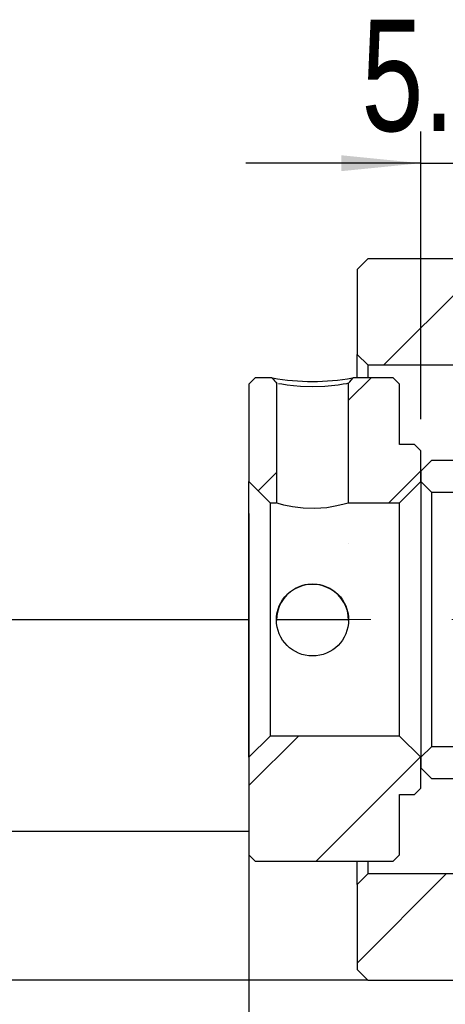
# Model space of a CAD drawing. Header units: millimetres. Extents: x 28 to 295, y 13 to 199.
# Tile 5 of 6: x 230 to 244, y 42 to 73. Entities that reach past the tile are written whole.
import ezdxf

# ---------------------------------------------------------------- set-up
doc = ezdxf.new("R2010")
doc.units = ezdxf.units.MM
doc.linetypes.add('CENTERX2', pattern=[20.319999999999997, 12.7, -2.54, 2.54, -2.54])
doc.layers.add('FORMAT', color=7, linetype='Continuous')
doc.styles.add('SLDTEXTSTYLE0', font='TXT', dxfattribs={"width": 0.75})
doc.dimstyles.new('SLDDIMSTYLE3', dxfattribs={"dimtxt": 3.5, "dimasz": 2.5, "dimexe": 0, "dimexo": 0.0625, "dimgap": 0.875, "dimtad": 1, "dimdec": 1, "dimlfac": 1.5, "dimrnd": 1e-09, "dimzin": 12, "dimdsep": 46, "dimtxsty": 'SLDTEXTSTYLE0', "dimsah": 1, "dimcen": 0.09, "dimadec": 0, "dimazin": 3, "dimtfac": 1, "dimtdec": 1, "dimtmove": 0, "dimatfit": 0, "dimfxl": 0, "dimfrac": 2, "dimtolj": 1, "dimtzin": 12, "dimarcsym": 0})
pattern_1 = [(45, (0, 0), (-2.245064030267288, 2.245064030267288), [])]

# ---------------------------------------------------------------- blocks, each defined once
blk = doc.blocks.new('_D_17')
at = {"layer": 'FORMAT', "color": 7}
for p, q in [((237.3717472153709, 57.34181786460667), (237.3717472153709, 29.50688863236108)), ((257.1050805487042, 43.67515119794), (257.1050805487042, 29.50688863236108)), ((237.3717472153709, 30.50688863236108), (231.8717472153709, 30.50688863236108)), ((237.3717472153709, 30.50688863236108), (257.1050805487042, 30.50688863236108)), ((257.1050805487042, 30.50688863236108), (262.6050805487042, 30.50688863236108))]:
    blk.add_line(p, q, dxfattribs=at)
for points in [[(237.3717472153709, 30.50688863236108), (234.8717472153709, 30.75688863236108), (234.8717472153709, 30.25688863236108)], [(257.1050805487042, 30.50688863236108), (259.6050805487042, 30.25688863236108), (259.6050805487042, 30.75688863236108)]]:
    blk.add_solid(points, dxfattribs=at)
at = {"layer": 'FORMAT', "color": 7, "char_height": 3.5, "attachment_point": 1, "style": 'SLDTEXTSTYLE0'}
for s, insert in [('(', (241.6886443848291, 35.01862554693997)), (')', (252.4608670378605, 35.01862554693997)), ('29.6', (243.4094777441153, 35.01862554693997))]:
    blk.add_mtext(s, dxfattribs=dict(at, insert=insert))
blk = doc.blocks.new('_D_19')
at = {"layer": 'FORMAT', "color": 7}
for p, q in [((242.7717472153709, 60.30848453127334), (242.7717472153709, 69.3503983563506)), ((246.4384138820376, 59.94181786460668), (246.4384138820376, 69.3503983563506)), ((242.7717472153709, 68.3503983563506), (237.2717472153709, 68.3503983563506)), ((242.7717472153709, 68.3503983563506), (246.4384138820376, 68.3503983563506)), ((246.4384138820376, 68.3503983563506), (251.9384138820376, 68.3503983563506))]:
    blk.add_line(p, q, dxfattribs=at)
for points in [[(242.7717472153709, 68.3503983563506), (240.2717472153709, 68.6003983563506), (240.2717472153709, 68.1003983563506)], [(246.4384138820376, 68.3503983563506), (248.9384138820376, 68.1003983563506), (248.9384138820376, 68.6003983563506)]]:
    blk.add_solid(points, dxfattribs=at)
at = {"layer": 'FORMAT', "color": 7, "insert": (240.904464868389, 72.8621352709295), "char_height": 3.5, "attachment_point": 1, "style": 'SLDTEXTSTYLE0'}
blk.add_mtext('5.5', dxfattribs=at)

msp = doc.modelspace()

# ---------------------------------------------------------------- hatches: boundary and pattern name
at = {"layer": 'FORMAT', "linetype": 'Continuous', "lineweight": 18}
h = msp.add_hatch(dxfattribs=at)
h.set_pattern_fill('ANSI31', color=256, style=0)
h.set_pattern_definition(pattern_1)
h.paths.add_polyline_path([(246.1050805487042, 62.00848453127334), (246.4384138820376, 62.34181786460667), (246.4384138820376, 63.00848453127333), (246.1050805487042, 63.34181786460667), (245.1050805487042, 63.34181786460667), (245.1050805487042, 65.00848453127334), (244.7717472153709, 65.34181786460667), (241.1050805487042, 65.34181786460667), (240.7717472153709, 65.00848453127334), (240.7717472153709, 62.34181786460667), (241.1050805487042, 62.00848453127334)], flags=0)
h = msp.add_hatch(dxfattribs=at)
h.set_pattern_fill('ANSI31', color=256, style=0)
h.set_pattern_definition(pattern_1)
edge = h.paths.add_edge_path(flags=0)
edge.add_spline(control_points=[(238.238783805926, 61.43383444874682), (238.2302573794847, 61.44431456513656), (238.2217309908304, 61.45479471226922), (238.2132046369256, 61.46527488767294), (238.2067320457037, 61.47323067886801), (238.2002594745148, 61.48118648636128), (238.1937869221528, 61.48914230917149), (238.187314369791, 61.4970981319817), (238.1808418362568, 61.50505397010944), (238.1743693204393, 61.5130098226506), (238.1678968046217, 61.52096567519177), (238.1614243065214, 61.52892154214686), (238.1549518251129, 61.53687742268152), (238.1484793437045, 61.54483330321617), (238.1420068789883, 61.55278919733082), (238.1355344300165, 61.5607451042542), (238.1290619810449, 61.56870101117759), (238.1225895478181, 61.57665693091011), (238.1161171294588, 61.58461286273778), (238.1096447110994, 61.59256879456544), (238.1031723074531, 61.60052473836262), (238.0966999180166, 61.60848069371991)], knot_values=[0, 0, 0, 0, 6.079711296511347e-05, 6.079711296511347e-05, 6.079711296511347e-05, 0.0001069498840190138, 0.0001069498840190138, 0.0001069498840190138, 0.0001531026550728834, 0.0001531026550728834, 0.0001531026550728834, 0.0001992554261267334, 0.0001992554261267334, 0.0001992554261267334, 0.0002454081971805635, 0.0002454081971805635, 0.0002454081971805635, 0.000291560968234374, 0.000291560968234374, 0.000291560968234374, 0.0003377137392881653, 0.0003377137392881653, 0.0003377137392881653, 0.0003377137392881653], weights=[1, 1, 1, 1, 1, 1, 1, 1, 1, 1, 1, 1, 1, 1, 1, 1, 1, 1, 1, 1, 1, 1], degree=3, periodic=0)
edge.add_line((238.0966999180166, 61.60848069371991), (237.5717472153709, 61.60848453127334))
edge.add_line((237.5717472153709, 61.60848453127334), (237.3717472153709, 61.40848453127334))
edge.add_line((237.3717472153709, 61.40848453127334), (237.3717472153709, 58.34181786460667))
edge.add_line((237.3717472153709, 58.34181786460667), (238.0384138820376, 57.67515119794))
edge.add_line((238.0384138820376, 57.67515119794), (238.2385056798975, 57.67515119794))
edge.add_ellipse((239.3717472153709, 54.00848453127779), major_axis=(-8.089044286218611e-15, -288.0897321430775), ratio=0.003933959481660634, start_angle=268.5230740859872, end_angle=269.2707473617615, ccw=False)
h = msp.add_hatch(dxfattribs=at)
h.set_pattern_fill('ANSI31', color=256, style=0)
h.set_pattern_definition(pattern_1)
edge = h.paths.add_edge_path(flags=0)
edge.add_line((242.1050805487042, 61.40848453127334), (241.9050805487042, 61.60848453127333))
edge.add_line((241.9050805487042, 61.60848453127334), (240.6468623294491, 61.60848453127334))
edge.add_spline(control_points=[(240.6468623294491, 61.60848453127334), (240.6253316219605, 61.58209000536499), (240.6038606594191, 61.5556978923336), (240.5823895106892, 61.52930593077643), (240.5694445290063, 61.51339418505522), (240.556499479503, 61.49748249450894), (240.5435543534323, 61.48157086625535), (240.5306092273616, 61.46565923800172), (240.5176640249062, 61.44974767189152), (240.5047187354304, 61.43383617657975)], knot_values=[0, 0, 0, 0, 0.0001531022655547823, 0.0001531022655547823, 0.0001531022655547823, 0.000245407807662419, 0.000245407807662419, 0.000245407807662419, 0.0003377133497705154, 0.0003377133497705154, 0.0003377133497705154, 0.0003377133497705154], weights=[1, 1, 1, 1, 1, 1, 1, 1, 1, 1], degree=3, periodic=0)
edge.add_ellipse((239.3717472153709, 54.00848453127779), major_axis=(-8.089044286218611e-15, -288.0897321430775), ratio=0.003933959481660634, start_angle=90.7292526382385, end_angle=91.47691106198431, ccw=False)
edge.add_line((240.5049887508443, 57.67515119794), (242.1050805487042, 57.67515119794))
edge.add_line((242.1050805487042, 57.67515119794), (242.7717472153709, 58.34181786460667))
edge.add_line((242.7717472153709, 58.34181786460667), (242.7717472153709, 59.30848453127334))
edge.add_line((242.7717472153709, 59.30848453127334), (242.5717472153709, 59.50848453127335))
edge.add_line((242.5717472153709, 59.50848453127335), (242.1050805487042, 59.50848453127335))
edge.add_line((242.1050805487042, 59.50848453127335), (242.1050805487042, 61.40848453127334))
h = msp.add_hatch(dxfattribs=at)
h.set_pattern_fill('ANSI31', color=256, style=0)
h.set_pattern_definition(pattern_1)
edge = h.paths.add_edge_path(flags=0)
edge.add_line((242.7717472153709, 58.34181786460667), (243.1050805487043, 58.00848453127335))
edge.add_line((243.1050805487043, 58.00848453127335), (246.1050805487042, 58.00848453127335))
edge.add_arc((246.1050805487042, 58.34181786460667), 0.3333333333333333, 270.0000000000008, 360.0000000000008)
edge.add_line((246.4384138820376, 58.34181786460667), (246.4384138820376, 58.67515119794))
edge.add_arc((246.1050805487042, 58.67515119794), 0.3333333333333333, 0, 90)
edge.add_line((246.1050805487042, 59.00848453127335), (243.1050805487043, 59.00848453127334))
edge.add_line((243.1050805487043, 59.00848453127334), (242.7717472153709, 58.67515119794))
edge.add_line((242.7717472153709, 58.67515119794), (242.7717472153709, 58.34181786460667))
h = msp.add_hatch(dxfattribs=at)
h.set_pattern_fill('ANSI31', color=256, style=0)
h.set_pattern_definition(pattern_1)
h.paths.add_polyline_path([(237.3717472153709, 46.60848453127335), (237.5717472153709, 46.40848453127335), (241.9050805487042, 46.40848453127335), (242.1050805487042, 46.60848453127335), (242.1050805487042, 48.50848453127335), (242.5717472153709, 48.50848453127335), (242.7717472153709, 48.70848453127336), (242.7717472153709, 49.67515119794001), (242.1050805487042, 50.34181786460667), (238.0384138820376, 50.34181786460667), (237.3717472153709, 49.67515119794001)], flags=0)
h = msp.add_hatch(dxfattribs=at)
h.set_pattern_fill('ANSI31', color=256, style=0)
h.set_pattern_definition(pattern_1)
edge = h.paths.add_edge_path(flags=0)
edge.add_line((243.1050805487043, 50.00848453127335), (242.7717472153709, 49.67515119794))
edge.add_line((242.7717472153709, 49.67515119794), (242.7717472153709, 49.34181786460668))
edge.add_line((242.7717472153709, 49.34181786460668), (243.1050805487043, 49.00848453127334))
edge.add_line((243.1050805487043, 49.00848453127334), (246.1050805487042, 49.00848453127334))
edge.add_arc((246.1050805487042, 49.34181786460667), 0.3333333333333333, 270.0000000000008, 360.0000000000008)
edge.add_line((246.4384138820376, 49.34181786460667), (246.4384138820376, 49.67515119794))
edge.add_arc((246.1050805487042, 49.67515119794), 0.3333333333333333, 0, 90)
edge.add_line((246.1050805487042, 50.00848453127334), (243.1050805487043, 50.00848453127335))
h = msp.add_hatch(dxfattribs=at)
h.set_pattern_fill('ANSI31', color=256, style=0)
h.set_pattern_definition(pattern_1)
h.paths.add_polyline_path([(246.4384138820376, 45.67515119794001), (246.1050805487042, 46.00848453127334), (241.1050805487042, 46.00848453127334), (240.7717472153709, 45.67515119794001), (240.7717472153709, 43.00848453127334), (241.1050805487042, 42.67515119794), (244.7717472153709, 42.67515119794), (245.1050805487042, 43.00848453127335), (245.1050805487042, 44.67515119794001), (246.1050805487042, 44.67515119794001), (246.4384138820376, 45.00848453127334)], flags=0)

# ---------------------------------------------------------------- linework, layer by layer
at = {"color": 7, "linetype": 'Continuous', "lineweight": 25}
for p, q in [((240.7717476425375, 65.0084844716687), (241.1050804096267, 65.34181848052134)), ((244.7717470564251, 65.34181848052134), (241.1050804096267, 65.34181848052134)), ((240.7717476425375, 65.0084844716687), (240.7717476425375, 62.34181798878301)), ((241.1050804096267, 62.00848460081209), (240.7717476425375, 62.34181798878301)), ((240.7717476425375, 61.60848465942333), (240.7717476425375, 62.34181798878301)), ((241.1050804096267, 62.00848460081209), (246.1050806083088, 62.00848460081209)), ((241.1050804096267, 62.00848460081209), (241.1050804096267, 61.60848465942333)), ((237.3717472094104, 61.40848437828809), (237.5717468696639, 61.60848465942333)), ((238.0966266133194, 61.60848465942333), (237.5717468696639, 61.60848465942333)), ((241.9050802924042, 61.60848465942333), (240.6468622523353, 61.60848465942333)), ((241.9050802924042, 61.60848465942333), (242.1050799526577, 61.40848437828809)), ((237.3717472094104, 61.40848437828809), (237.3717472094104, 58.34181795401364)), ((242.1050799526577, 59.50848450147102), (242.1050799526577, 61.40848437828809)), ((242.5717470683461, 59.50848450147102), (242.1050799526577, 59.50848450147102)), ((242.5717470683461, 59.50848450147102), (242.7717467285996, 59.30848484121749)), ((242.7717467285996, 58.34181795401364), (242.7717467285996, 59.30848484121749)), ((242.7717467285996, 58.67515134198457), (243.1050807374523, 59.00848441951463)), ((246.1050806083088, 59.00848441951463), (243.1050807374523, 59.00848441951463)), ((242.7717467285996, 58.67515134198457), (242.7717467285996, 58.34181795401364)), ((238.0384139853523, 57.67515117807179), (237.3717472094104, 58.34181795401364)), ((237.3717472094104, 49.67515110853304), (237.3717472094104, 58.34181795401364)), ((242.7717467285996, 58.34181795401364), (242.1050799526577, 57.67515117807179)), ((242.7717467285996, 58.34181795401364), (242.7717467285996, 49.67515110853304)), ((243.1050807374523, 58.00848456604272), (242.7717467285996, 58.34181795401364)), ((243.1050807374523, 58.00848456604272), (246.1050806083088, 58.00848456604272)), ((243.1050807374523, 58.00848456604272), (243.1050807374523, 50.00848449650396)), ((238.0384139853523, 57.67515117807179), (238.0384139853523, 50.34181788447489)), ((238.0384139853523, 57.67515117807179), (238.2385055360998, 57.67515117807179)), ((240.5049882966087, 57.67515117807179), (242.1050799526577, 57.67515117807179)), ((242.1050799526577, 50.34181788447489), (242.1050799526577, 57.67515117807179)), ((215.7717478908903, 54.00848453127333), (237.3717472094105, 54.00848453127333)), ((238.2435880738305, 54.00848453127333), (240.4999951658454, 54.00848453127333)), ((237.3717472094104, 49.67515110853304), (238.0384139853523, 50.34181788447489)), ((242.1050799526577, 50.34181788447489), (238.0384139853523, 50.34181788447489)), ((242.1050799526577, 50.34181788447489), (242.7717467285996, 49.67515110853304)), ((242.7717467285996, 49.67515110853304), (243.1050807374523, 50.00848449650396)), ((246.1050806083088, 50.00848449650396), (243.1050807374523, 50.00848449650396)), ((237.3717472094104, 49.67515110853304), (237.3717472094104, 46.60848468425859)), ((242.7717467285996, 48.70848422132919), (242.7717467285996, 49.67515110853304)), ((242.7717467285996, 49.67515110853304), (242.7717467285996, 49.34181772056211)), ((243.1050807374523, 49.00848464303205), (242.7717467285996, 49.34181772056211)), ((243.1050807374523, 49.00848464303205), (246.1050806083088, 49.00848464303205)), ((242.7717467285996, 48.70848422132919), (242.5717470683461, 48.50848456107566)), ((242.1050799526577, 48.50848456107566), (242.5717470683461, 48.50848456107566)), ((242.1050799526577, 46.60848468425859), (242.1050799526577, 48.50848456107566)), ((237.3717472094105, 47.34181801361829), (211.7717447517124, 47.34181801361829)), ((237.5717468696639, 46.40848440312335), (237.3717472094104, 46.60848468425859)), ((242.1050799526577, 46.60848468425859), (241.9050802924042, 46.40848440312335)), ((237.5717468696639, 46.40848440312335), (241.9050802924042, 46.40848440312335)), ((240.7717476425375, 45.67515107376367), (240.7717476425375, 46.40848440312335)), ((241.1050804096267, 46.40848440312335), (241.1050804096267, 46.00848446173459)), ((240.7717476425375, 45.67515107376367), (241.1050804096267, 46.00848446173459)), ((246.1050806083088, 46.00848446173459), (241.1050804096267, 46.00848446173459)), ((240.7717476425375, 45.67515107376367), (240.7717476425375, 43.00848459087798)), ((241.1050804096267, 42.67515058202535), (240.7717476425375, 43.00848459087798)), ((241.1050804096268, 42.67515058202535), (211.7717447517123, 42.67515058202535)), ((241.1050804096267, 42.67515058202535), (244.7717470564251, 42.67515058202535))]:
    msp.add_line(p, q, dxfattribs=at)
at = {"color": 7, "linetype": 'Continuous', "lineweight": 25, "flags": 128}
for points in [[(238.096699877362, 61.60848093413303), (238.116117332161, 61.58461299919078), (238.13553478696, 61.56074506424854), (238.154952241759, 61.53687712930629), (238.174369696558, 61.51300981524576), (238.1937871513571, 61.48914250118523), (238.2132046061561, 61.4652751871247), (238.2387836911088, 61.4338343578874)], [(240.5047188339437, 61.43383622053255), (240.5435537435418, 61.48157084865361), (240.5823898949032, 61.52930609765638), (240.6468026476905, 61.60848217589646)], [(240.6263545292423, 61.6035840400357), (240.6471205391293, 61.60843126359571), (240.6468622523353, 61.60848465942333)], [(238.272678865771, 61.42594543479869), (238.2384136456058, 61.43379710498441), (238.2387898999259, 61.43381448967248)], [(240.5047039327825, 61.43381573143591), (240.5050801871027, 61.43380207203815), (240.4385676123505, 61.41856066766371), (240.3361531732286, 61.40053088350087), (240.1728724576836, 61.3756403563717), (239.9655637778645, 61.35078521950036), (239.7527044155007, 61.33308946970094), (239.3719573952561, 61.31899172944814), (238.9911942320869, 61.33308139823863), (238.7781870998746, 61.35077652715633), (238.5706822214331, 61.37563166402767), (238.40746731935, 61.40049549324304), (238.3050913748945, 61.41851782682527)], [(240.5049882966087, 57.67515117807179), (240.4869703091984, 57.66877192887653), (240.3661814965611, 57.6324587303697), (240.1388779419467, 57.57567785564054), (239.8166999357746, 57.51974914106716), (239.4424038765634, 57.49184268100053), (239.0758440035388, 57.50380489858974), (238.7467667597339, 57.54742028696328), (238.4736172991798, 57.6066592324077), (238.2936162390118, 57.65706365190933), (238.2384136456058, 57.67512292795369), (238.2385055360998, 57.67515117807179)]]:
    msp.add_lwpolyline(points, dxfattribs=at)
at = {"color": 7, "linetype": 'Continuous', "lineweight": 25}
msp.add_circle((239.3715867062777, 53.99410550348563), 1.133173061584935, dxfattribs=at)
for centre, radius, start, end in [((239.3721452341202, 68.49622773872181), 7.00595878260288, 259.6814068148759, 280.2908322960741), ((239.3718537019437, 53.9796279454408), 1.133226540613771, 359.9820754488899, 180.0197883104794)]:
    msp.add_arc(centre, radius, start, end, dxfattribs=at)
for start_param, end_param in [(4.686611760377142, 4.699661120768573), (1.583524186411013, 1.596573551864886)]:
    msp.add_ellipse((239.3717472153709, 54.00848453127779), major_axis=(0, -288.0897321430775), ratio=0.003933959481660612, start_param=start_param, end_param=end_param, dxfattribs=at)
at = {"layer": 'FORMAT', "color": 7, "linetype": 'CENTERX2', "lineweight": 18}
msp.add_line((203.1050805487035, 54.00848453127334), (261.875117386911, 54.00848453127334), dxfattribs=at)

# ---------------------------------------------------------------- dimensions: what is measured, and where the dimension line sits
at = {"layer": 'FORMAT', "color": 7}
dim = msp.add_linear_dim(base=(246.4384138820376, 68.35039835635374), p1=(242.7717472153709, 59.30848453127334), p2=(246.4384138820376, 58.94181786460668), dimstyle='SLDDIMSTYLE3', dxfattribs=at)
dim.commit()
dim.dimension.update_dxf_attribs({"geometry": '_D_19', "text_midpoint": (244.1371036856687, 68.35039835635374), "dimtype": 160})
dim = msp.add_linear_dim(base=(257.1050805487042, 30.50688863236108), p1=(237.3717472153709, 58.34181786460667), p2=(257.1050805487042, 44.67515119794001), text='(<>)', dimstyle='SLDDIMSTYLE3', dxfattribs=at)
dim.commit()
dim.dimension.update_dxf_attribs({"geometry": '_D_17', "text_midpoint": (247.9351725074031, 30.50688863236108), "dimtype": 160})

doc.saveas('drawing.dxf')
